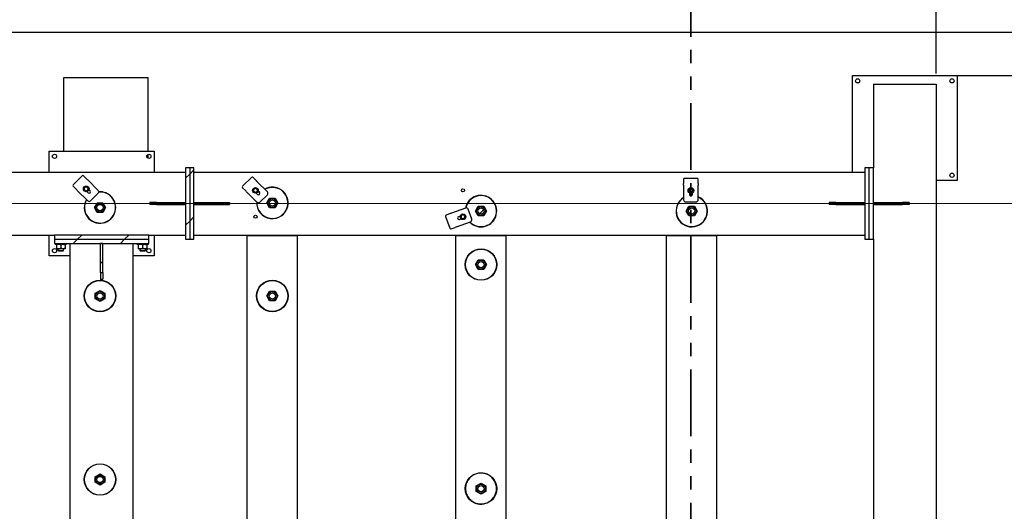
# Model space of a CAD drawing. Header units: millimetres. Extents: x 0 to 841, y 0 to 594.
# Tile 7 of 111: x 136 to 230, y 142 to 189. Entities that reach past the tile are written whole.
import ezdxf

# ---------------------------------------------------------------- set-up
doc = ezdxf.new("R2010")
doc.units = ezdxf.units.MM
doc.linetypes.add('PHANTOM', pattern=[12.7, 6.35, -1.27, 1.27, -1.27, 1.27, -1.27])
doc.layers.add('COTES', color=1, linetype='Continuous')
doc.layers.add('TRAIT-FINS', color=9, linetype='Continuous')
doc.layers.add('TRAIT-FORT', color=4, linetype='Continuous', lineweight=25)
doc.styles.add('SLDTEXTSTYLE0', font='TXT', dxfattribs={"width": 0.75})
doc.dimstyles.new('SLDDIMSTYLE0', dxfattribs={"dimtxt": 3, "dimasz": 2, "dimexe": 0, "dimexo": 0.0625, "dimgap": 0.75, "dimtad": 1, "dimdec": 0, "dimlfac": 50, "dimrnd": 1e-09, "dimzin": 12, "dimdsep": 46, "dimtxsty": 'SLDTEXTSTYLE0', "dimsah": 1, "dimcen": 0.09, "dimadec": 0, "dimazin": 3, "dimtfac": 1, "dimtdec": 0, "dimtofl": 0, "dimtmove": 0, "dimatfit": 3, "dimfxl": 1, "dimfrac": 2, "dimtolj": 1, "dimtzin": 12, "dimarcsym": 0})
pattern_1 = [(45, (0, 0), (-13.4704, 13.4704), []), (45, (4.49, 2e-323), (-13.4704, 13.4704), []), (45, (8.98, 4e-323), (-13.4704, 13.4704), []), (45, (13.47, 6e-323), (-13.4704, 13.4704), [])]
pattern_2 = [(45, (0, 0), (-13.4704, 13.4704), []), (45, (4.49, 0), (-13.4704, 13.4704), []), (45, (8.98, 0), (-13.4704, 13.4704), []), (45, (13.47, 0), (-13.4704, 13.4704), [])]

# ---------------------------------------------------------------- blocks, each defined once
blk = doc.blocks.new('_D_6')
at = {"layer": 'COTES', "color": 1, "transparency": 16777216}
for p, q in [((216.364, 183.998), (276.964, 183.998)), ((275.964, 183.998), (275.964, 109.398)), ((216.364, 109.398), (276.964, 109.398))]:
    blk.add_line(p, q, dxfattribs=at)
for points in [[(275.964, 183.998), (275.464, 181.998), (276.464, 181.998)], [(275.964, 109.398), (276.464, 111.398), (275.464, 111.398)]]:
    blk.add_solid(points, dxfattribs=at)
at = {"layer": 'COTES', "color": 1, "transparency": 16777216, "insert": (272.097, 142.264), "char_height": 3, "attachment_point": 1, "rotation": 90, "style": 'SLDTEXTSTYLE0'}
blk.add_mtext('3730', dxfattribs=at)
blk = doc.blocks.new('_D_7')
at = {"layer": 'COTES', "color": 1, "transparency": 16777216}
for p, q in [((58.964, 175.798), (58.964, 203.436)), ((223.364, 184.198), (223.364, 203.436)), ((58.964, 202.436), (223.364, 202.436))]:
    blk.add_line(p, q, dxfattribs=at)
for points in [[(58.964, 202.436), (60.964, 201.936), (60.964, 202.936)], [(223.364, 202.436), (221.364, 202.936), (221.364, 201.936)]]:
    blk.add_solid(points, dxfattribs=at)
at = {"layer": 'COTES', "color": 1, "transparency": 16777216, "insert": (136.731, 206.303), "char_height": 3, "attachment_point": 1, "style": 'SLDTEXTSTYLE0'}
blk.add_mtext('8220', dxfattribs=at)

msp = doc.modelspace()

# ---------------------------------------------------------------- hatches: boundary and pattern name
at = {"layer": 'TRAIT-FINS'}
h = msp.add_hatch(dxfattribs=at)
h.set_pattern_fill('DIN 201 ACIER ET FONTE', color=9, style=0, pattern_type=2)
h.set_pattern_definition(pattern_1)
h.paths.add_polyline_path([(152.164, 168.398), (152.164, 175.198), (151.764, 175.198), (151.764, 168.398)], flags=0)
h = msp.add_hatch(dxfattribs=at)
h.set_pattern_fill('DIN 201 ACIER ET FONTE', color=9, style=0, pattern_type=2)
h.set_pattern_definition(pattern_1)
h.paths.add_polyline_path([(152.564, 168.398), (152.564, 175.198), (152.164, 175.198), (152.164, 168.398)], flags=0)
h = msp.add_hatch(dxfattribs=at)
h.set_pattern_fill('DIN 201 ACIER ET FONTE', color=9, style=0, pattern_type=2)
h.set_pattern_definition(pattern_1)
h.paths.add_polyline_path([(216.964, 168.398), (216.964, 175.198), (216.564, 175.198), (216.564, 168.398)], flags=0)
h = msp.add_hatch(dxfattribs=at)
h.set_pattern_fill('DIN 201 ACIER ET FONTE', color=9, style=0, pattern_type=2)
h.set_pattern_definition(pattern_1)
h.paths.add_polyline_path([(217.364, 168.398), (217.364, 175.198), (216.964, 175.198), (216.964, 168.398)], flags=0)
h = msp.add_hatch(dxfattribs=at)
h.set_pattern_fill('DIN 201 ACIER ET FONTE', color=9, style=0, pattern_type=2)
h.set_pattern_definition(pattern_1)
h.paths.add_polyline_path([(151.764, 171.898), (148.984, 171.898), (148.984, 171.698), (151.764, 171.698)], flags=0)
h = msp.add_hatch(dxfattribs=at)
h.set_pattern_fill('DIN 201 ACIER ET FONTE', color=9, style=0, pattern_type=2)
h.set_pattern_definition(pattern_1)
h.paths.add_polyline_path([(155.345, 171.898), (152.564, 171.898), (152.564, 171.698), (155.345, 171.698)], flags=0)
h = msp.add_hatch(dxfattribs=at)
h.set_pattern_fill('DIN 201 ACIER ET FONTE', color=9, style=0, pattern_type=2)
h.set_pattern_definition(pattern_2)
edge = h.paths.add_edge_path(flags=0)
edge.add_arc((160.041, 171.858), 0.3, 0, 360)
h = msp.add_hatch(dxfattribs=at)
h.set_pattern_fill('DIN 201 ACIER ET FONTE', color=9, style=0, pattern_type=2)
h.set_pattern_definition(pattern_1)
h.paths.add_polyline_path([(216.564, 171.898), (213.784, 171.898), (213.784, 171.698), (216.564, 171.698)], flags=0)
h = msp.add_hatch(dxfattribs=at)
h.set_pattern_fill('DIN 201 ACIER ET FONTE', color=9, style=0, pattern_type=2)
h.set_pattern_definition(pattern_1)
h.paths.add_polyline_path([(220.145, 171.698), (220.145, 171.898), (217.364, 171.898), (217.364, 171.698)], flags=0)
h = msp.add_hatch(dxfattribs=at)
h.set_pattern_fill('DIN 201 ACIER ET FONTE', color=9, style=0, pattern_type=2)
h.set_pattern_definition(pattern_2)
edge = h.paths.add_edge_path(flags=0)
edge.add_arc((143.601, 171.418), 0.3, 0, 360)
h = msp.add_hatch(dxfattribs=at)
h.set_pattern_fill('DIN 201 ACIER ET FONTE', color=9, style=0, pattern_type=2)
h.set_pattern_definition(pattern_2)
edge = h.paths.add_edge_path(flags=0)
edge.add_arc((179.941, 171.078), 0.3, 0, 360)
h = msp.add_hatch(dxfattribs=at)
h.set_pattern_fill('DIN 201 ACIER ET FONTE', color=9, style=0, pattern_type=2)
h.set_pattern_definition(pattern_2)
edge = h.paths.add_edge_path(flags=0)
edge.add_arc((200.041, 171.078), 0.3, 0, 360)
h = msp.add_hatch(dxfattribs=at)
h.set_pattern_fill('DIN 201 ACIER ET FONTE', color=9, style=0, pattern_type=2)
h.set_pattern_definition(pattern_1)
h.paths.add_polyline_path([(139.264, 168.398), (148.264, 168.398), (148.264, 168.798), (139.264, 168.798)], flags=0)
h = msp.add_hatch(dxfattribs=at)
h.set_pattern_fill('DIN 201 ACIER ET FONTE', color=9, style=0, pattern_type=2)
h.set_pattern_definition(pattern_1)
h.paths.add_polyline_path([(148.264, 168.398), (139.264, 168.398), (139.264, 167.998), (148.264, 167.998)], flags=0)
h = msp.add_hatch(dxfattribs=at)
h.set_pattern_fill('DIN 201 ACIER ET FONTE', color=9, style=0, pattern_type=2)
h.set_pattern_definition(pattern_1)
h.paths.add_polyline_path([(143.664, 167.998), (143.664, 165.217), (143.864, 165.217), (143.864, 167.998)], flags=0)
h = msp.add_hatch(dxfattribs=at)
h.set_pattern_fill('DIN 201 ACIER ET FONTE', color=9, style=0, pattern_type=2)
h.set_pattern_definition(pattern_2)
edge = h.paths.add_edge_path(flags=0)
edge.add_arc((179.941, 165.978), 0.3, 0, 360)
h = msp.add_hatch(dxfattribs=at)
h.set_pattern_fill('DIN 201 ACIER ET FONTE', color=9, style=0, pattern_type=2)
h.set_pattern_definition(pattern_2)
edge = h.paths.add_edge_path(flags=0)
edge.add_arc((143.601, 162.983), 0.3, 0, 360)
h = msp.add_hatch(dxfattribs=at)
h.set_pattern_fill('DIN 201 ACIER ET FONTE', color=9, style=0, pattern_type=2)
h.set_pattern_definition(pattern_2)
edge = h.paths.add_edge_path(flags=0)
edge.add_arc((160.041, 162.983), 0.3, 0, 360)
h = msp.add_hatch(dxfattribs=at)
h.set_pattern_fill('DIN 201 ACIER ET FONTE', color=9, style=0, pattern_type=2)
h.set_pattern_definition(pattern_2)
edge = h.paths.add_edge_path(flags=0)
edge.add_arc((143.601, 145.478), 0.3, 0, 360)
h = msp.add_hatch(dxfattribs=at)
h.set_pattern_fill('DIN 201 ACIER ET FONTE', color=9, style=0, pattern_type=2)
h.set_pattern_definition(pattern_2)
edge = h.paths.add_edge_path(flags=0)
edge.add_arc((179.941, 144.614), 0.3, 0, 360)

# ---------------------------------------------------------------- linework, layer by layer
at = {"color": 7, "linetype": 'PHANTOM', "lineweight": 35}
msp.add_line((199.964, 194.063), (199.964, 37.147), dxfattribs=at)
at = {"color": 7, "linetype": 'Continuous', "lineweight": 18}
msp.add_line((58.964, 171.798), (231.944, 171.798), dxfattribs=at)
at = {"layer": 'TRAIT-FORT', "color": 4, "linetype": 'Continuous', "lineweight": 25}
for p, q in [((268.275, 188.102), (17.275, 188.102)), ((140.165, 183.833), (148.164, 183.833)), ((140.165, 176.798), (140.165, 183.833)), ((148.164, 183.833), (148.164, 176.798)), ((215.364, 174.798), (215.364, 183.998)), ((215.364, 183.998), (225.364, 183.998)), ((217.364, 183.198), (223.364, 183.198)), ((217.364, 183.198), (217.364, 175.198)), ((223.364, 183.198), (223.364, 110.598)), ((225.364, 183.998), (225.364, 173.998)), ((138.764, 174.798), (138.764, 176.798)), ((138.764, 176.798), (148.764, 176.798)), ((148.764, 176.798), (148.764, 174.798)), ((148.164, 176.471), (148.164, 176.124)), ((91.764, 174.798), (151.764, 174.798)), ((152.164, 175.198), (151.764, 175.198)), ((151.764, 175.198), (151.764, 168.398)), ((152.164, 175.198), (152.164, 168.398)), ((152.564, 175.198), (152.164, 175.198)), ((152.564, 168.398), (152.564, 175.198)), ((152.564, 174.798), (216.564, 174.798)), ((216.564, 175.198), (216.564, 168.398)), ((216.964, 175.198), (216.564, 175.198)), ((216.964, 168.398), (216.964, 175.198)), ((217.364, 175.198), (216.964, 175.198)), ((217.364, 168.398), (217.364, 175.198)), ((141.901, 174.43), (141.052, 173.581)), ((142.313, 174.159), (142.033, 174.439)), ((143.416, 173.056), (142.426, 174.046)), ((158.049, 174.29), (157.2, 173.441)), ((158.461, 174.02), (158.181, 174.299)), ((159.564, 172.916), (158.574, 173.906)), ((199.264, 174.114), (199.264, 173.718)), ((200.564, 174.2), (199.364, 174.2)), ((200.664, 173.718), (200.664, 174.114)), ((225.364, 173.998), (223.364, 173.998)), ((141.043, 173.449), (141.323, 173.17)), ((141.436, 173.056), (142.426, 172.066)), ((142.349, 172.936), (142.468, 172.816)), ((142.666, 173.014), (142.547, 173.134)), ((157.191, 173.309), (157.471, 173.03)), ((157.584, 172.916), (158.574, 171.926)), ((158.814, 172.874), (158.695, 172.994)), ((199.264, 173.558), (199.264, 173.718)), ((199.264, 173.558), (199.264, 172.158)), ((199.824, 172.827), (199.824, 172.658)), ((200.104, 172.658), (200.104, 172.827)), ((200.664, 173.718), (200.664, 173.558)), ((200.664, 172.158), (200.664, 173.558)), ((142.709, 172.066), (143.416, 172.773)), ((143.07, 171.418), (143.336, 171.878)), ((143.336, 171.878), (143.867, 171.878)), ((143.867, 171.878), (144.132, 171.418)), ((148.364, 171.898), (148.364, 171.698)), ((148.984, 171.898), (148.364, 171.898)), ((148.984, 171.898), (148.984, 171.698)), ((148.984, 171.898), (151.764, 171.898)), ((151.764, 171.698), (151.764, 171.898)), ((152.564, 171.898), (155.345, 171.898)), ((152.564, 171.898), (152.564, 171.698)), ((155.345, 171.898), (155.964, 171.898)), ((155.345, 171.698), (155.345, 171.898)), ((155.964, 171.898), (155.964, 171.698)), ((158.497, 172.795), (158.616, 172.676)), ((158.857, 171.926), (159.564, 172.633)), ((159.51, 171.858), (159.775, 172.318)), ((159.775, 172.318), (160.307, 172.318)), ((160.307, 172.318), (160.572, 171.858)), ((199.464, 171.958), (200.464, 171.958)), ((213.164, 171.898), (213.164, 171.698)), ((213.784, 171.898), (213.164, 171.898)), ((213.784, 171.898), (213.784, 171.698)), ((213.784, 171.898), (216.564, 171.898)), ((216.564, 171.698), (216.564, 171.898)), ((217.364, 171.698), (217.364, 171.898)), ((217.364, 171.898), (220.145, 171.898)), ((220.145, 171.898), (220.145, 171.698)), ((220.764, 171.898), (220.145, 171.898)), ((220.764, 171.898), (220.764, 171.698)), ((143.336, 170.958), (143.07, 171.418)), ((143.867, 170.958), (143.336, 170.958)), ((144.132, 171.418), (143.867, 170.958)), ((148.984, 171.698), (148.364, 171.698)), ((148.984, 171.698), (151.764, 171.698)), ((152.564, 171.698), (155.345, 171.698)), ((155.345, 171.698), (155.964, 171.698)), ((159.775, 171.398), (159.51, 171.858)), ((160.307, 171.398), (159.775, 171.398)), ((160.572, 171.858), (160.307, 171.398)), ((178.454, 171.367), (177.139, 170.888)), ((179.053, 170.307), (178.711, 171.247)), ((179.41, 171.078), (179.676, 171.538)), ((179.676, 170.618), (179.41, 171.078)), ((179.676, 171.538), (180.207, 171.538)), ((180.207, 171.538), (180.472, 171.078)), ((180.472, 171.078), (180.207, 170.618)), ((199.51, 171.078), (199.775, 171.538)), ((199.775, 170.618), (199.51, 171.078)), ((199.775, 171.538), (200.307, 171.538)), ((200.307, 171.538), (200.572, 171.078)), ((200.572, 171.078), (200.307, 170.618)), ((213.784, 171.698), (213.164, 171.698)), ((213.784, 171.698), (216.564, 171.698)), ((217.364, 171.698), (220.145, 171.698)), ((220.764, 171.698), (220.145, 171.698)), ((176.569, 170.574), (176.98, 169.446)), ((176.988, 170.833), (176.616, 170.698)), ((177.618, 169.572), (178.933, 170.051)), ((177.959, 170.59), (177.8, 170.533)), ((177.896, 170.27), (178.055, 170.327)), ((180.207, 170.618), (179.676, 170.618)), ((200.307, 170.618), (199.775, 170.618)), ((177.095, 169.382), (177.467, 169.518)), ((91.764, 168.798), (139.264, 168.798)), ((138.764, 166.798), (138.764, 168.798)), ((139.264, 168.798), (139.264, 168.398)), ((148.264, 168.798), (139.264, 168.798)), ((139.264, 168.398), (139.264, 167.998)), ((139.264, 168.398), (148.264, 168.398)), ((148.264, 168.398), (148.264, 168.798)), ((148.264, 168.798), (151.764, 168.798)), ((148.264, 167.998), (148.264, 168.398)), ((148.764, 168.798), (148.764, 166.798)), ((151.764, 168.398), (152.164, 168.398)), ((152.164, 168.398), (152.564, 168.398)), ((152.564, 168.798), (216.564, 168.798)), ((157.644, 168.758), (157.644, 168.798)), ((157.644, 117.438), (157.644, 168.758)), ((157.644, 168.758), (162.444, 168.758)), ((159.704, 168.798), (159.704, 168.758)), ((159.944, 168.758), (159.944, 168.798)), ((160.144, 168.798), (160.144, 168.758)), ((160.384, 168.798), (160.384, 168.758)), ((162.444, 168.758), (162.444, 168.798)), ((162.444, 117.438), (162.444, 168.758)), ((177.544, 168.758), (177.544, 168.798)), ((177.544, 168.758), (182.344, 168.758)), ((177.544, 117.438), (177.544, 168.758)), ((179.604, 168.798), (179.604, 168.758)), ((179.844, 168.758), (179.844, 168.798)), ((180.044, 168.798), (180.044, 168.758)), ((180.284, 168.798), (180.284, 168.758)), ((182.344, 168.758), (182.344, 168.798)), ((182.344, 117.438), (182.344, 168.758)), ((197.644, 168.758), (197.644, 168.798)), ((197.644, 168.758), (202.444, 168.758)), ((197.644, 117.438), (197.644, 168.758)), ((199.704, 168.798), (199.704, 168.758)), ((199.944, 168.758), (199.944, 168.798)), ((200.144, 168.798), (200.144, 168.758)), ((200.384, 168.798), (200.384, 168.758)), ((202.444, 168.758), (202.444, 168.798)), ((202.444, 117.438), (202.444, 168.758)), ((216.564, 168.398), (216.964, 168.398)), ((216.964, 168.398), (217.364, 168.398)), ((217.364, 168.398), (217.364, 117.798)), ((139.264, 167.998), (148.264, 167.998)), ((139.314, 167.998), (139.314, 167.918)), ((139.314, 167.918), (139.917, 167.918)), ((139.454, 167.854), (139.454, 167.541)), ((139.659, 167.478), (139.454, 167.478)), ((139.594, 167.478), (139.594, 167.315)), ((139.594, 167.315), (139.631, 167.278)), ((139.594, 167.315), (139.615, 167.315)), ((139.615, 167.315), (140.134, 167.315)), ((139.631, 167.278), (140.098, 167.278)), ((140.069, 167.478), (139.659, 167.478)), ((139.864, 167.854), (139.864, 167.541)), ((139.917, 167.918), (140.414, 167.918)), ((140.274, 167.478), (140.069, 167.478)), ((140.098, 167.278), (140.134, 167.315)), ((140.134, 167.315), (140.134, 167.478)), ((140.274, 167.854), (140.274, 167.541)), ((140.414, 167.918), (140.414, 167.998)), ((140.764, 118.198), (140.764, 167.998)), ((143.664, 165.217), (143.664, 167.998)), ((143.864, 167.998), (143.664, 167.998)), ((143.864, 165.217), (143.864, 167.998)), ((146.764, 118.198), (146.764, 167.998)), ((147.114, 167.998), (147.114, 167.918)), ((147.114, 167.918), (147.717, 167.918)), ((147.254, 167.854), (147.254, 167.541)), ((147.459, 167.478), (147.254, 167.478)), ((147.394, 167.478), (147.394, 167.315)), ((147.394, 167.315), (147.431, 167.278)), ((147.394, 167.315), (147.415, 167.315)), ((147.415, 167.315), (147.934, 167.315)), ((147.431, 167.278), (147.898, 167.278)), ((147.869, 167.478), (147.459, 167.478)), ((147.664, 167.854), (147.664, 167.541)), ((147.717, 167.918), (148.214, 167.918)), ((148.074, 167.478), (147.869, 167.478)), ((147.898, 167.278), (147.934, 167.315)), ((147.934, 167.315), (147.934, 167.478)), ((148.074, 167.854), (148.074, 167.541)), ((148.214, 167.918), (148.214, 167.998)), ((140.764, 166.798), (138.764, 166.798)), ((148.764, 166.798), (146.764, 166.798)), ((179.41, 165.978), (179.676, 166.438)), ((179.676, 166.438), (180.207, 166.438)), ((180.207, 166.438), (180.472, 165.978)), ((179.676, 165.518), (179.41, 165.978)), ((180.207, 165.518), (179.676, 165.518)), ((180.472, 165.978), (180.207, 165.518)), ((143.664, 165.217), (143.864, 165.217)), ((143.664, 165.217), (143.664, 164.598)), ((143.664, 164.598), (143.864, 164.598)), ((143.864, 165.217), (143.864, 164.598)), ((143.141, 163.249), (143.601, 163.514)), ((143.601, 163.514), (144.061, 163.249)), ((159.51, 162.983), (159.775, 163.443)), ((159.775, 163.443), (160.307, 163.443)), ((160.307, 163.443), (160.572, 162.983)), ((143.141, 162.718), (143.141, 163.249)), ((143.601, 162.452), (143.141, 162.718)), ((144.061, 162.718), (143.601, 162.452)), ((144.061, 163.249), (144.061, 162.718)), ((159.775, 162.523), (159.51, 162.983)), ((160.307, 162.523), (159.775, 162.523)), ((160.572, 162.983), (160.307, 162.523)), ((143.141, 145.743), (143.601, 146.009)), ((143.141, 145.212), (143.141, 145.743)), ((143.601, 146.009), (144.061, 145.743)), ((144.061, 145.743), (144.061, 145.212)), ((143.601, 144.947), (143.141, 145.212)), ((144.061, 145.212), (143.601, 144.947)), ((179.481, 144.879), (179.941, 145.145)), ((179.481, 144.348), (179.481, 144.879)), ((179.941, 145.145), (180.401, 144.879)), ((180.401, 144.879), (180.401, 144.348)), ((179.941, 144.082), (179.481, 144.348)), ((180.401, 144.348), (179.941, 144.082))]:
    msp.add_line(p, q, dxfattribs=at)
at = {"layer": 'TRAIT-FORT', "color": 4, "linetype": 'Continuous', "lineweight": 25, "flags": 128}
for points in [[(158.461, 174.02), (158.474, 174.006), (158.487, 173.993), (158.501, 173.979), (158.515, 173.965), (158.53, 173.951), (158.544, 173.936), (158.559, 173.921), (158.574, 173.906)], [(158.766, 172.648), (158.809, 172.713), (158.852, 172.773)], [(179.608, 143.171), (179.708, 143.152), (179.81, 143.139), (179.912, 143.134), (180.014, 143.135), (180.116, 143.144), (180.217, 143.16), (180.316, 143.182), (180.414, 143.211), (180.51, 143.247), (180.603, 143.29), (180.693, 143.338), (180.779, 143.393), (180.861, 143.454), (180.939, 143.52), (181.012, 143.592), (181.08, 143.668), (181.142, 143.749), (181.199, 143.834), (181.25, 143.922), (181.294, 144.014), (181.332, 144.109), (181.364, 144.206), (181.389, 144.305), (181.406, 144.406), (181.417, 144.508), (181.421, 144.61), (181.418, 144.712), (181.408, 144.814), (181.39, 144.914), (181.366, 145.013), (181.335, 145.111), (181.297, 145.206), (181.253, 145.298), (181.203, 145.387), (181.147, 145.472), (181.085, 145.553), (181.017, 145.63), (180.944, 145.702), (180.867, 145.768), (180.785, 145.829), (180.699, 145.885), (180.61, 145.934), (180.517, 145.977), (180.421, 146.014), (180.324, 146.043), (180.224, 146.066), (180.123, 146.082), (180.021, 146.091), (179.919, 146.093), (179.817, 146.088), (179.716, 146.076), (179.615, 146.057), (179.517, 146.031), (179.42, 145.999), (179.326, 145.96), (179.234, 145.914), (179.146, 145.862), (179.062, 145.804), (178.982, 145.74), (178.906, 145.672), (178.836, 145.598), (178.771, 145.519), (178.711, 145.436), (178.657, 145.349), (178.609, 145.259), (178.568, 145.166), (178.533, 145.07), (178.505, 144.971), (178.484, 144.872), (178.469, 144.77), (178.462, 144.668), (178.462, 144.566), (178.469, 144.464), (178.482, 144.363), (178.503, 144.263), (178.531, 144.164), (178.565, 144.068), (178.606, 143.975), (178.653, 143.884), (178.707, 143.797), (178.766, 143.714), (178.831, 143.635), (178.901, 143.561), (178.976, 143.491), (179.056, 143.427), (179.14, 143.369), (179.227, 143.317), (179.319, 143.271), (179.413, 143.231), (179.509, 143.198), (179.608, 143.171)]]:
    msp.add_lwpolyline(points, dxfattribs=at)
at = {"layer": 'TRAIT-FORT', "color": 4, "linetype": 'Continuous', "lineweight": 25}
for centre, radius in [((215.864, 183.498), 0.2), ((224.864, 183.498), 0.2), ((139.264, 176.298), 0.2), ((148.264, 176.298), 0.2), ((224.864, 174.498), 0.2), ((142.284, 173.198), 0.27), ((158.432, 173.058), 0.27), ((178.224, 173.058), 0.15), ((199.964, 173.058), 0.27), ((160.041, 171.858), 0.441), ((160.041, 171.858), 0.427), ((160.041, 171.858), 0.3), ((143.601, 171.418), 0.441), ((143.601, 171.418), 0.427), ((143.601, 171.418), 0.3), ((179.941, 171.078), 0.441), ((179.941, 171.078), 0.427), ((179.941, 171.078), 0.3), ((200.041, 171.078), 0.441), ((200.041, 171.078), 0.427), ((200.041, 171.078), 0.3), ((158.432, 170.538), 0.15), ((178.224, 170.538), 0.27), ((139.264, 167.298), 0.2), ((148.264, 167.298), 0.2), ((179.941, 165.978), 1.5), ((179.941, 165.978), 1.48), ((179.941, 165.978), 0.441), ((179.941, 165.978), 0.427), ((179.941, 165.978), 0.3), ((143.601, 162.983), 1.5), ((143.601, 162.983), 1.48), ((160.041, 162.983), 1.5), ((160.041, 162.983), 1.48), ((143.601, 162.983), 0.441), ((143.601, 162.983), 0.427), ((160.041, 162.983), 0.441), ((160.041, 162.983), 0.427), ((143.601, 162.983), 0.3), ((160.041, 162.983), 0.3), ((143.601, 145.478), 1.5), ((143.601, 145.478), 1.48), ((143.601, 145.478), 0.441), ((143.601, 145.478), 0.427), ((143.601, 145.478), 0.3), ((179.941, 144.614), 1.5), ((179.941, 144.614), 0.441), ((179.941, 144.614), 0.427), ((179.941, 144.614), 0.3)]:
    msp.add_circle(centre, radius, dxfattribs=at)
for centre, radius, start, end in [((141.972, 174.368), 0.0943, 49.5245, 138.67498), ((157.519, 189.273), 21.439, 224.82516, 225.25221), ((158.12, 174.228), 0.0943, 49.52226, 138.67722), ((199.358, 174.107), 0.0938, 86.01701, 175.75853), ((200.571, 174.107), 0.0938, 4.24147, 93.98299), ((141.114, 173.511), 0.0941, 131.25545, 220.53561), ((98.186, 129.978), 61.044, 44.88627, 45.03646), ((142.284, 173.198), 0.18, 120, 180), ((142.284, 173.198), 0.18, 180, 240), ((142.284, 173.198), 0.18, 60, 120), ((142.284, 173.198), 0.18, 240, 300), ((142.284, 173.198), 0.18, 0, 60), ((142.284, 173.198), 0.18, 300, 0), ((142.567, 172.915), 0.14, 225, 45), ((143.274, 172.915), 0.2, 315, 45), ((143.601, 171.418), 1.48, 346.99631, 94.84478), ((143.601, 171.418), 1.5, 346.99631, 94.75569), ((157.262, 173.371), 0.0939, 131.14346, 220.64761), ((142.299, 157.765), 21.521, 44.74837, 45.17436), ((158.432, 173.058), 0.18, 120, 180), ((158.432, 173.058), 0.18, 180, 240), ((158.432, 173.058), 0.18, 60, 120), ((158.432, 173.058), 0.18, 240, 300), ((158.432, 173.058), 0.18, 0, 60), ((158.432, 173.058), 0.18, 300, 0), ((158.715, 172.775), 0.14, 225, 45), ((160.041, 171.858), 1.5, 346.99631, 119.09593), ((160.041, 171.858), 1.48, 346.99631, 118.87519), ((159.422, 172.775), 0.2, 315, 45), ((199.964, 173.058), 0.18, 120, 180), ((199.964, 173.058), 0.18, 180, 240), ((199.964, 173.058), 0.18, 60, 120), ((199.964, 173.058), 0.18, 240, 300), ((199.964, 173.058), 0.18, 0, 60), ((199.964, 173.058), 0.18, 300, 0), ((143.601, 171.418), 1.5, 149.37465, 346.99631), ((143.601, 171.418), 1.48, 149.57317, 346.99631), ((142.567, 172.208), 0.2, 225, 315), ((160.041, 171.858), 1.5, 176.24695, 346.99631), ((160.041, 171.858), 1.48, 176.92947, 346.99631), ((158.715, 172.068), 0.2, 225, 315), ((179.941, 171.078), 1.5, 346.99631, 168.6948), ((179.941, 171.078), 1.48, 346.99631, 168.48845), ((200.041, 171.078), 1.5, 121.18435, 346.99631), ((200.041, 171.078), 1.48, 121.65415, 346.99631), ((199.464, 172.158), 0.2, 180, 270), ((199.964, 172.658), 0.14, 180, 0), ((200.041, 171.078), 1.5, 88.59316, 96.96453), ((200.041, 171.078), 1.48, 89.05302, 96.50464), ((200.464, 172.158), 0.2, 270, 0), ((200.041, 171.078), 1.5, 346.99631, 65.44667), ((200.041, 171.078), 1.48, 346.99631, 65.09245), ((178.523, 171.179), 0.2, 20, 110), ((176.656, 170.612), 0.0942, 114.53347, 203.70468), ((186.087, 146.148), 26.309, 109.88331, 110.23213), ((177.848, 170.401), 0.14, 110, 290), ((178.224, 170.538), 0.18, 173.67254, 233.67254), ((178.224, 170.538), 0.18, 113.67254, 173.67254), ((178.224, 170.538), 0.18, 233.67254, 293.67254), ((178.224, 170.538), 0.18, 53.67254, 113.67254), ((178.224, 170.538), 0.18, 293.67254, 353.67254), ((178.224, 170.538), 0.18, 353.67254, 53.67254), ((179.941, 171.078), 1.5, 224.42088, 346.99631), ((179.941, 171.078), 1.48, 224.77294, 346.99631), ((178.865, 170.239), 0.2, 290, 20), ((177.07, 169.472), 0.0936, 195.8888, 285.83504), ((182.692, 155.362), 15.089, 109.65122, 110.25899)]:
    msp.add_arc(centre, radius, start, end, dxfattribs=at)
for points, knots in [([(142.194, 173.354), (142.192, 173.352), (142.176, 173.343), (142.146, 173.326), (142.118, 173.31), (142.104, 173.302)], [0, 0, 0, 0, 0.070015, 0.53127, 1, 1, 1, 1]), ([(142.104, 173.302), (142.104, 173.295), (142.104, 173.261), (142.104, 173.226), (142.104, 173.198)], [0, 0, 0, 0, 0.1947205, 1, 1, 1, 1]), ([(142.104, 173.198), (142.104, 173.19), (142.104, 173.155), (142.104, 173.121), (142.104, 173.094)], [0, 0, 0, 0, 0.217727, 1, 1, 1, 1]), ([(142.104, 173.094), (142.119, 173.085), (142.149, 173.068), (142.179, 173.051), (142.194, 173.042)], [0, 0, 0, 0, 0.495695, 1, 1, 1, 1]), ([(142.284, 173.406), (142.27, 173.397), (142.24, 173.38), (142.21, 173.363), (142.194, 173.354)], [0, 0, 0, 0, 0.495602, 1, 1, 1, 1]), ([(142.194, 173.042), (142.197, 173.041), (142.213, 173.031), (142.243, 173.014), (142.271, 172.998), (142.284, 172.99)], [0, 0, 0, 0, 0.068849, 0.530682, 1, 1, 1, 1]), ([(142.284, 173.406), (142.299, 173.397), (142.329, 173.38), (142.359, 173.363), (142.374, 173.354)], [0, 0, 0, 0, 0.494983, 1, 1, 1, 1]), ([(142.374, 173.042), (142.372, 173.041), (142.356, 173.031), (142.326, 173.014), (142.298, 172.998), (142.284, 172.99)], [0, 0, 0, 0, 0.070017, 0.530036, 1, 1, 1, 1]), ([(142.374, 173.354), (142.377, 173.352), (142.393, 173.343), (142.423, 173.326), (142.451, 173.31), (142.464, 173.302)], [0, 0, 0, 0, 0.070017, 0.530036, 1, 1, 1, 1]), ([(142.464, 173.094), (142.45, 173.085), (142.42, 173.068), (142.39, 173.051), (142.374, 173.042)], [0, 0, 0, 0, 0.495695, 1, 1, 1, 1]), ([(142.464, 173.302), (142.464, 173.295), (142.464, 173.261), (142.464, 173.226), (142.464, 173.198)], [0, 0, 0, 0, 0.1947205, 1, 1, 1, 1]), ([(142.464, 173.198), (142.464, 173.19), (142.464, 173.155), (142.464, 173.121), (142.464, 173.094)], [0, 0, 0, 0, 0.217727, 1, 1, 1, 1]), ([(158.342, 173.214), (158.34, 173.212), (158.324, 173.203), (158.294, 173.185), (158.266, 173.17), (158.252, 173.162)], [0, 0, 0, 0, 0.070017, 0.530036, 1, 1, 1, 1]), ([(158.252, 173.162), (158.252, 173.155), (158.252, 173.121), (158.252, 173.086), (158.252, 173.058)], [0, 0, 0, 0, 0.1947205, 1, 1, 1, 1]), ([(158.252, 173.058), (158.252, 173.05), (158.252, 173.015), (158.252, 172.981), (158.252, 172.954)], [0, 0, 0, 0, 0.217727, 1, 1, 1, 1]), ([(158.252, 172.954), (158.267, 172.945), (158.297, 172.929), (158.327, 172.911), (158.342, 172.902)], [0, 0, 0, 0, 0.494983, 1, 1, 1, 1]), ([(158.432, 173.266), (158.418, 173.257), (158.388, 173.24), (158.358, 173.222), (158.342, 173.214)], [0, 0, 0, 0, 0.495695, 1, 1, 1, 1]), ([(158.342, 172.902), (158.345, 172.901), (158.361, 172.891), (158.391, 172.874), (158.419, 172.858), (158.432, 172.85)], [0, 0, 0, 0, 0.069914, 0.531944, 1, 1, 1, 1]), ([(158.432, 173.266), (158.447, 173.257), (158.477, 173.24), (158.507, 173.222), (158.522, 173.214)], [0, 0, 0, 0, 0.495695, 1, 1, 1, 1]), ([(158.522, 172.902), (158.52, 172.901), (158.504, 172.892), (158.474, 172.874), (158.446, 172.858), (158.432, 172.85)], [0, 0, 0, 0, 0.069916, 0.530714, 1, 1, 1, 1]), ([(158.522, 173.214), (158.525, 173.212), (158.541, 173.203), (158.571, 173.185), (158.599, 173.17), (158.612, 173.162)], [0, 0, 0, 0, 0.070017, 0.530036, 1, 1, 1, 1]), ([(158.612, 172.954), (158.598, 172.945), (158.568, 172.929), (158.538, 172.911), (158.522, 172.902)], [0, 0, 0, 0, 0.494983, 1, 1, 1, 1]), ([(158.612, 173.162), (158.612, 173.155), (158.612, 173.121), (158.612, 173.086), (158.612, 173.058)], [0, 0, 0, 0, 0.1947205, 1, 1, 1, 1]), ([(158.612, 173.058), (158.612, 173.05), (158.612, 173.015), (158.612, 172.981), (158.612, 172.954)], [0, 0, 0, 0, 0.217727, 1, 1, 1, 1]), ([(199.874, 173.214), (199.872, 173.212), (199.856, 173.203), (199.826, 173.185), (199.798, 173.17), (199.784, 173.162)], [0, 0, 0, 0, 0.070017, 0.530036, 1, 1, 1, 1]), ([(199.784, 173.162), (199.784, 173.155), (199.784, 173.121), (199.784, 173.086), (199.784, 173.058)], [0, 0, 0, 0, 0.1947205, 1, 1, 1, 1]), ([(199.784, 173.058), (199.784, 173.05), (199.784, 173.015), (199.784, 172.981), (199.784, 172.954)], [0, 0, 0, 0, 0.217727, 1, 1, 1, 1]), ([(199.784, 172.954), (199.799, 172.945), (199.829, 172.929), (199.859, 172.911), (199.874, 172.902)], [0, 0, 0, 0, 0.494983, 1, 1, 1, 1]), ([(199.964, 173.266), (199.95, 173.257), (199.92, 173.24), (199.89, 173.222), (199.874, 173.214)], [0, 0, 0, 0, 0.495695, 1, 1, 1, 1]), ([(199.874, 172.902), (199.877, 172.901), (199.893, 172.892), (199.923, 172.874), (199.951, 172.858), (199.964, 172.85)], [0, 0, 0, 0, 0.069916, 0.530714, 1, 1, 1, 1]), ([(199.964, 173.266), (199.979, 173.257), (200.008, 173.24), (200.039, 173.222), (200.054, 173.214)], [0, 0, 0, 0, 0.495695, 1, 1, 1, 1]), ([(200.054, 172.902), (200.052, 172.901), (200.036, 172.891), (200.006, 172.874), (199.978, 172.858), (199.964, 172.85)], [0, 0, 0, 0, 0.069914, 0.531944, 1, 1, 1, 1]), ([(200.054, 173.214), (200.057, 173.212), (200.073, 173.203), (200.103, 173.185), (200.131, 173.17), (200.144, 173.162)], [0, 0, 0, 0, 0.070017, 0.530036, 1, 1, 1, 1]), ([(200.144, 172.954), (200.13, 172.945), (200.1, 172.929), (200.07, 172.911), (200.054, 172.902)], [0, 0, 0, 0, 0.494983, 1, 1, 1, 1]), ([(200.144, 173.162), (200.144, 173.155), (200.144, 173.121), (200.144, 173.086), (200.144, 173.058)], [0, 0, 0, 0, 0.1947205, 1, 1, 1, 1]), ([(200.144, 173.058), (200.144, 173.05), (200.144, 173.015), (200.144, 172.981), (200.144, 172.954)], [0, 0, 0, 0, 0.217727, 1, 1, 1, 1]), ([(178.045, 170.558), (178.044, 170.55), (178.04, 170.515), (178.037, 170.481), (178.034, 170.454)], [0, 0, 0, 0, 0.219067, 1, 1, 1, 1]), ([(178.034, 170.454), (178.047, 170.444), (178.075, 170.424), (178.103, 170.403), (178.117, 170.393)], [0, 0, 0, 0, 0.494973, 1, 1, 1, 1]), ([(178.057, 170.661), (178.056, 170.654), (178.052, 170.621), (178.048, 170.586), (178.045, 170.558)], [0, 0, 0, 0, 0.193655, 1, 1, 1, 1]), ([(178.152, 170.703), (178.149, 170.702), (178.132, 170.694), (178.1, 170.68), (178.071, 170.667), (178.057, 170.661)], [0, 0, 0, 0, 0.069993, 0.530099, 1, 1, 1, 1]), ([(178.117, 170.393), (178.119, 170.391), (178.134, 170.38), (178.163, 170.36), (178.188, 170.341), (178.201, 170.331)], [0, 0, 0, 0, 0.071147, 0.530911, 1, 1, 1, 1]), ([(178.247, 170.744), (178.231, 170.738), (178.2, 170.724), (178.168, 170.71), (178.152, 170.703)], [0, 0, 0, 0, 0.494385, 1, 1, 1, 1]), ([(178.296, 170.373), (178.294, 170.372), (178.277, 170.364), (178.245, 170.35), (178.216, 170.338), (178.201, 170.331)], [0, 0, 0, 0, 0.071218, 0.531862, 1, 1, 1, 1]), ([(178.247, 170.744), (178.26, 170.734), (178.288, 170.714), (178.316, 170.693), (178.331, 170.683)], [0, 0, 0, 0, 0.495546, 1, 1, 1, 1]), ([(178.391, 170.414), (178.376, 170.408), (178.345, 170.394), (178.313, 170.38), (178.296, 170.373)], [0, 0, 0, 0, 0.494468, 1, 1, 1, 1]), ([(178.331, 170.683), (178.333, 170.681), (178.348, 170.67), (178.376, 170.649), (178.401, 170.631), (178.414, 170.621)], [0, 0, 0, 0, 0.0694252, 0.5297527, 1, 1, 1, 1]), ([(178.403, 170.518), (178.402, 170.51), (178.398, 170.475), (178.394, 170.441), (178.391, 170.414)], [0, 0, 0, 0, 0.218414, 1, 1, 1, 1]), ([(178.414, 170.621), (178.414, 170.615), (178.41, 170.581), (178.406, 170.546), (178.403, 170.518)], [0, 0, 0, 0, 0.193655, 1, 1, 1, 1]), ([(139.659, 167.918), (139.642, 167.917), (139.606, 167.915), (139.553, 167.901), (139.502, 167.881), (139.47, 167.863), (139.454, 167.854)], [0, 0, 0, 0, 0.2495254, 0.5042247, 0.7511783, 1, 1, 1, 1]), ([(139.454, 167.918), (139.454, 167.916), (139.454, 167.914), (139.454, 167.891), (139.454, 167.867), (139.454, 167.854)], [0, 0, 0, 0, 0.3099011, 0.6294173, 1, 1, 1, 1]), ([(139.454, 167.541), (139.483, 167.526), (139.525, 167.504), (139.586, 167.485), (139.626, 167.478), (139.651, 167.478), (139.659, 167.478)], [0, 0, 0, 0, 0.4321788, 0.656206, 0.8795094, 1, 1, 1, 1]), ([(139.454, 167.541), (139.454, 167.528), (139.454, 167.505), (139.454, 167.482), (139.454, 167.479), (139.454, 167.478)], [0, 0, 0, 0, 0.37056, 0.681166, 1, 1, 1, 1]), ([(139.864, 167.854), (139.836, 167.869), (139.794, 167.892), (139.733, 167.91), (139.693, 167.917), (139.668, 167.918), (139.659, 167.918)], [0, 0, 0, 0, 0.432056, 0.655714, 0.879497, 1, 1, 1, 1]), ([(139.659, 167.478), (139.677, 167.479), (139.713, 167.481), (139.766, 167.495), (139.816, 167.515), (139.848, 167.532), (139.864, 167.541)], [0, 0, 0, 0, 0.249404, 0.503979, 0.750821, 1, 1, 1, 1]), ([(139.864, 167.854), (139.893, 167.869), (139.935, 167.892), (139.996, 167.91), (140.036, 167.917), (140.061, 167.918), (140.069, 167.918)], [0, 0, 0, 0, 0.432284, 0.656061, 0.879433, 1, 1, 1, 1]), ([(140.069, 167.478), (140.052, 167.479), (140.016, 167.481), (139.963, 167.495), (139.912, 167.515), (139.88, 167.532), (139.864, 167.541)], [0, 0, 0, 0, 0.249525, 0.504225, 0.751187, 1, 1, 1, 1]), ([(140.069, 167.918), (140.087, 167.917), (140.123, 167.915), (140.176, 167.901), (140.226, 167.881), (140.258, 167.863), (140.274, 167.854)], [0, 0, 0, 0, 0.249404, 0.503979, 0.750812, 1, 1, 1, 1]), ([(140.274, 167.541), (140.246, 167.526), (140.204, 167.504), (140.143, 167.485), (140.103, 167.478), (140.078, 167.478), (140.069, 167.478)], [0, 0, 0, 0, 0.43195, 0.655859, 0.879573, 1, 1, 1, 1]), ([(140.274, 167.918), (140.274, 167.916), (140.274, 167.914), (140.274, 167.891), (140.274, 167.867), (140.274, 167.854)], [0, 0, 0, 0, 0.3099011, 0.6294173, 1, 1, 1, 1]), ([(140.274, 167.541), (140.274, 167.528), (140.274, 167.505), (140.274, 167.482), (140.274, 167.479), (140.274, 167.478)], [0, 0, 0, 0, 0.37056, 0.681166, 1, 1, 1, 1]), ([(147.459, 167.918), (147.442, 167.917), (147.406, 167.915), (147.353, 167.901), (147.302, 167.881), (147.27, 167.863), (147.254, 167.854)], [0, 0, 0, 0, 0.2495254, 0.5042247, 0.7511783, 1, 1, 1, 1]), ([(147.254, 167.918), (147.254, 167.916), (147.254, 167.914), (147.254, 167.891), (147.254, 167.867), (147.254, 167.854)], [0, 0, 0, 0, 0.3099011, 0.6294173, 1, 1, 1, 1]), ([(147.254, 167.541), (147.283, 167.526), (147.325, 167.504), (147.386, 167.485), (147.426, 167.478), (147.451, 167.478), (147.459, 167.478)], [0, 0, 0, 0, 0.4321809, 0.6562091, 0.8800431, 1, 1, 1, 1]), ([(147.254, 167.541), (147.254, 167.528), (147.254, 167.505), (147.254, 167.482), (147.254, 167.479), (147.254, 167.478)], [0, 0, 0, 0, 0.37056, 0.681166, 1, 1, 1, 1]), ([(147.664, 167.854), (147.636, 167.869), (147.594, 167.892), (147.533, 167.91), (147.493, 167.917), (147.468, 167.918), (147.459, 167.918)], [0, 0, 0, 0, 0.432056, 0.655714, 0.879497, 1, 1, 1, 1]), ([(147.459, 167.478), (147.477, 167.479), (147.513, 167.481), (147.566, 167.495), (147.616, 167.515), (147.648, 167.532), (147.664, 167.541)], [0, 0, 0, 0, 0.249395, 0.504483, 0.751317, 1, 1, 1, 1]), ([(147.664, 167.854), (147.692, 167.869), (147.735, 167.892), (147.796, 167.91), (147.836, 167.917), (147.861, 167.918), (147.869, 167.918)], [0, 0, 0, 0, 0.432284, 0.656061, 0.879433, 1, 1, 1, 1]), ([(147.869, 167.478), (147.852, 167.479), (147.816, 167.481), (147.763, 167.495), (147.712, 167.515), (147.68, 167.532), (147.664, 167.541)], [0, 0, 0, 0, 0.249525, 0.504225, 0.751187, 1, 1, 1, 1]), ([(147.869, 167.918), (147.887, 167.917), (147.923, 167.915), (147.976, 167.901), (148.026, 167.881), (148.058, 167.863), (148.074, 167.854)], [0, 0, 0, 0, 0.249395, 0.504484, 0.751308, 1, 1, 1, 1]), ([(148.074, 167.541), (148.046, 167.526), (148.004, 167.504), (147.943, 167.485), (147.903, 167.478), (147.878, 167.478), (147.869, 167.478)], [0, 0, 0, 0, 0.43195, 0.655859, 0.879573, 1, 1, 1, 1]), ([(148.074, 167.918), (148.074, 167.916), (148.074, 167.914), (148.074, 167.891), (148.074, 167.867), (148.074, 167.854)], [0, 0, 0, 0, 0.3099011, 0.6294173, 1, 1, 1, 1]), ([(148.074, 167.541), (148.074, 167.528), (148.074, 167.505), (148.074, 167.482), (148.074, 167.479), (148.074, 167.478)], [0, 0, 0, 0, 0.37056, 0.681166, 1, 1, 1, 1])]:
    msp.add_open_spline(points, degree=3, knots=knots, dxfattribs=at)

# ---------------------------------------------------------------- dimensions: what is measured, and where the dimension line sits
at = {"layer": 'COTES', "color": 1}
dim = msp.add_linear_dim(base=(223.364, 202.436), p1=(58.964, 174.798), p2=(223.364, 183.198), dimstyle='SLDDIMSTYLE0', dxfattribs=at)
dim.commit()
dim.dimension.update_dxf_attribs({"geometry": '_D_7', "text_midpoint": (141.164, 202.436), "dimtype": 160})
dim = msp.add_linear_dim(base=(275.964, 109.398), p1=(215.364, 183.998), p2=(215.364, 109.398), angle=90, dimstyle='SLDDIMSTYLE0', dxfattribs=at)
dim.commit()
dim.dimension.update_dxf_attribs({"geometry": '_D_6', "text_midpoint": (275.964, 146.698), "dimtype": 160})

doc.saveas('drawing.dxf')
